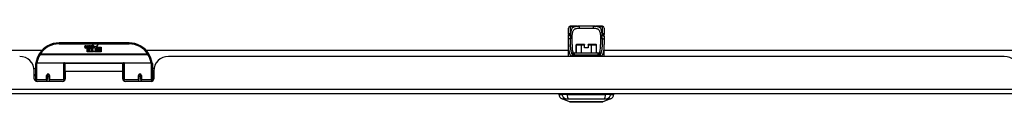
# Model space of a CAD drawing. Header units: inches. Extents: x 20 to 683, y 61 to 320.
# Tile 11 of 204: x 116.11 to 137.21, y 61.01 to 62.63. Entities that reach past the tile are written whole.
import ezdxf

# ---------------------------------------------------------------- set-up
doc = ezdxf.new("R2010")
doc.units = ezdxf.units.IN
doc.header["$MEASUREMENT"] = 0
doc.layers.add('Visible Edges(ANSI)', color=7, linetype='Continuous', lineweight=25)
doc.layers.add('Visible Tangent Edges(ANSI)', color=7, linetype='Continuous', lineweight=25)

msp = doc.modelspace()

# ---------------------------------------------------------------- linework, layer by layer
at = {"layer": 'Visible Edges(ANSI)'}
for p, q in [((127.865, 62.454), (127.865, 62.589)), ((127.925, 62.629), (127.905, 62.629)), ((128.048, 62.629), (127.925, 62.629)), ((128.048, 62.629), (128.087, 62.629)), ((128.412, 62.629), (128.087, 62.629)), ((128.412, 62.629), (128.45, 62.629)), ((128.574, 62.629), (128.45, 62.629)), ((128.594, 62.629), (128.574, 62.629)), ((128.633, 62.589), (128.633, 62.454)), ((118.449, 62.273), (116.949, 62.273)), ((97.71, 62.118), (116.586, 62.118)), ((117.503, 62.184), (117.51, 62.219)), ((117.51, 62.219), (117.523, 62.219)), ((117.523, 62.219), (117.517, 62.184)), ((117.54, 62.196), (117.544, 62.219)), ((117.544, 62.219), (117.557, 62.219)), ((117.549, 62.08), (117.549, 62.16)), ((117.579, 62.08), (117.549, 62.08)), ((117.557, 62.219), (117.551, 62.184)), ((117.567, 62.167), (117.566, 62.161)), ((117.566, 62.161), (117.579, 62.161)), ((117.571, 62.174), (117.568, 62.174)), ((117.57, 62.164), (117.571, 62.174)), ((117.581, 62.164), (117.57, 62.164)), ((117.574, 62.196), (117.578, 62.219)), ((117.578, 62.219), (117.591, 62.219)), ((117.579, 62.161), (117.579, 62.08)), ((117.591, 62.219), (117.581, 62.164)), ((117.583, 62.161), (117.605, 62.161)), ((117.583, 62.08), (117.583, 62.161)), ((117.612, 62.08), (117.583, 62.08)), ((117.587, 62.164), (117.611, 62.191)), ((117.603, 62.164), (117.587, 62.164)), ((117.598, 62.219), (117.614, 62.219)), ((117.611, 62.191), (117.598, 62.219)), ((117.617, 62.182), (117.603, 62.164)), ((117.605, 62.161), (117.612, 62.172)), ((117.612, 62.172), (117.612, 62.08)), ((117.614, 62.219), (117.621, 62.199)), ((117.619, 62.182), (117.617, 62.182)), ((117.617, 62.179), (117.624, 62.161)), ((117.617, 62.08), (117.617, 62.179)), ((117.684, 62.08), (117.617, 62.08)), ((117.627, 62.164), (117.619, 62.182)), ((117.621, 62.199), (117.624, 62.199)), ((117.624, 62.199), (117.637, 62.219)), ((117.624, 62.161), (117.647, 62.161)), ((117.643, 62.164), (117.627, 62.164)), ((117.654, 62.219), (117.629, 62.191)), ((117.629, 62.191), (117.643, 62.164)), ((117.637, 62.219), (117.654, 62.219)), ((117.647, 62.161), (117.647, 62.082)), ((117.647, 62.082), (117.683, 62.131)), ((117.652, 62.195), (117.689, 62.195)), ((117.659, 62.207), (117.659, 62.216)), ((117.687, 62.186), (117.663, 62.186)), ((117.683, 62.131), (117.663, 62.16)), ((117.697, 62.106), (117.684, 62.08)), ((117.693, 62.169), (117.699, 62.157)), ((117.715, 62.08), (117.697, 62.106)), ((117.699, 62.157), (117.731, 62.201)), ((117.733, 62.163), (117.713, 62.135)), ((117.713, 62.135), (117.75, 62.081)), ((117.849, 62.08), (117.715, 62.08)), ((117.731, 62.201), (117.733, 62.187)), ((117.733, 62.187), (117.777, 62.233)), ((117.735, 62.153), (117.733, 62.163)), ((117.75, 62.182), (117.735, 62.153)), ((117.75, 62.153), (117.75, 62.182)), ((117.849, 62.153), (117.75, 62.153)), ((117.75, 62.149), (117.849, 62.149)), ((117.75, 62.117), (117.75, 62.149)), ((117.849, 62.117), (117.75, 62.117)), ((117.75, 62.112), (117.849, 62.112)), ((117.75, 62.081), (117.75, 62.112)), ((117.777, 62.233), (117.752, 62.185)), ((117.752, 62.185), (117.849, 62.185)), ((117.849, 62.185), (117.849, 62.153)), ((117.849, 62.149), (117.849, 62.117)), ((117.849, 62.112), (117.849, 62.08)), ((118.811, 62.118), (127.865, 62.118)), ((127.865, 61.984), (127.865, 62.24)), ((127.993, 62.02), (127.993, 62.05)), ((128.005, 62.061), (128.493, 62.061)), ((128.035, 62.061), (128.035, 62.231)), ((128.042, 62.239), (128.043, 62.239)), ((128.145, 62.239), (128.043, 62.239)), ((128.145, 62.239), (128.148, 62.239)), ((128.212, 62.239), (128.148, 62.239)), ((128.212, 62.239), (128.212, 62.231)), ((128.212, 62.164), (128.212, 62.231)), ((128.287, 62.164), (128.212, 62.164)), ((128.351, 62.239), (128.287, 62.239)), ((128.287, 62.231), (128.287, 62.239)), ((128.287, 62.231), (128.287, 62.164)), ((128.351, 62.239), (128.354, 62.239)), ((128.456, 62.239), (128.354, 62.239)), ((128.456, 62.239), (128.456, 62.239)), ((128.464, 62.061), (128.464, 62.231)), ((128.505, 62.02), (128.505, 62.05)), ((128.633, 61.984), (128.633, 62.24)), ((128.633, 62.118), (137.687, 62.118)), ((116.449, 61.499), (116.449, 61.829)), ((116.469, 61.848), (117.053, 61.848)), ((117.069, 61.832), (117.069, 61.495)), ((117.083, 61.661), (117.083, 61.829)), ((118.314, 61.829), (117.083, 61.829)), ((118.314, 61.661), (118.314, 61.829)), ((118.329, 61.495), (118.329, 61.832)), ((118.345, 61.848), (118.929, 61.848)), ((118.949, 61.829), (118.949, 61.499)), ((137.207, 61.984), (119.292, 61.984)), ((128.495, 62.003), (128.01, 62.003)), ((116.413, 61.724), (116.449, 61.724)), ((116.418, 61.506), (116.418, 61.672)), ((117.069, 61.756), (117.083, 61.756)), ((117.083, 61.661), (117.083, 61.506)), ((118.329, 61.756), (118.314, 61.756)), ((118.314, 61.506), (118.314, 61.661)), ((118.984, 61.724), (118.949, 61.724)), ((118.98, 61.672), (118.98, 61.506)), ((116.418, 61.598), (116.449, 61.598)), ((116.449, 61.564), (116.418, 61.564)), ((116.449, 61.499), (116.449, 61.454)), ((117.024, 61.447), (116.477, 61.447)), ((116.693, 61.576), (116.693, 61.489)), ((116.695, 61.574), (116.693, 61.574)), ((116.693, 61.447), (116.693, 61.489)), ((116.694, 61.581), (116.696, 61.581)), ((116.695, 61.581), (116.695, 61.576)), ((116.699, 61.564), (116.696, 61.564)), ((116.733, 61.564), (116.73, 61.564)), ((116.734, 61.573), (116.736, 61.573)), ((116.736, 61.489), (116.736, 61.576)), ((116.736, 61.489), (116.736, 61.447)), ((117.069, 61.565), (117.083, 61.565)), ((117.069, 61.467), (117.069, 61.495)), ((118.329, 61.565), (118.314, 61.565)), ((118.329, 61.495), (118.329, 61.467)), ((118.921, 61.447), (118.373, 61.447)), ((118.661, 61.576), (118.661, 61.489)), ((118.664, 61.573), (118.661, 61.573)), ((118.661, 61.447), (118.661, 61.489)), ((118.667, 61.564), (118.665, 61.564)), ((118.701, 61.564), (118.699, 61.564)), ((118.704, 61.581), (118.702, 61.581)), ((118.703, 61.576), (118.703, 61.581)), ((118.703, 61.574), (118.705, 61.574)), ((118.705, 61.489), (118.705, 61.576)), ((118.705, 61.489), (118.705, 61.447)), ((118.98, 61.598), (118.949, 61.598)), ((118.98, 61.564), (118.949, 61.564)), ((118.949, 61.454), (118.949, 61.499)), ((164.052, 61.184), (92.447, 61.184)), ((127.659, 61.168), (127.727, 61.168)), ((127.838, 61.168), (127.727, 61.168)), ((127.892, 61.013), (127.733, 61.076)), ((127.838, 61.168), (128.661, 61.168)), ((128.766, 61.076), (128.606, 61.013)), ((128.772, 61.168), (128.661, 61.168)), ((128.772, 61.168), (128.84, 61.168))]:
    msp.add_line(p, q, dxfattribs=at)
at = {"layer": 'Visible Edges(ANSI)', "flags": 128}
for points in [[(127.932, 62.626), (127.933, 62.626), (127.935, 62.626), (127.94, 62.625), (127.947, 62.624), (127.956, 62.623), (127.965, 62.623), (127.974, 62.623), (127.982, 62.624), (127.989, 62.625)], [(127.989, 62.625), (128.003, 62.627), (128.018, 62.628), (128.033, 62.628), (128.048, 62.629)], [(128.45, 62.629), (128.466, 62.628), (128.481, 62.628), (128.496, 62.627), (128.51, 62.625)], [(128.51, 62.625), (128.517, 62.624), (128.525, 62.623), (128.534, 62.623), (128.543, 62.623), (128.552, 62.624), (128.559, 62.625), (128.564, 62.626), (128.566, 62.626), (128.566, 62.626)], [(127.865, 62.454), (127.865, 62.453), (127.865, 62.452), (127.866, 62.452), (127.866, 62.451), (127.866, 62.45), (127.866, 62.45), (127.866, 62.449), (127.866, 62.448), (127.866, 62.447), (127.866, 62.447), (127.866, 62.446), (127.866, 62.445), (127.866, 62.445), (127.866, 62.444), (127.866, 62.443), (127.866, 62.442), (127.866, 62.442), (127.866, 62.441), (127.866, 62.44), (127.866, 62.44), (127.866, 62.439), (127.867, 62.438), (127.867, 62.437), (127.867, 62.437)], [(127.865, 62.24), (127.866, 62.269), (127.866, 62.298), (127.866, 62.328), (127.867, 62.358)], [(127.868, 62.406), (127.868, 62.422), (127.867, 62.437)], [(127.867, 62.358), (127.867, 62.383), (127.868, 62.406)], [(128.63, 62.406), (128.63, 62.422), (128.632, 62.437)], [(128.63, 62.406), (128.631, 62.383), (128.632, 62.358)], [(128.632, 62.437), (128.632, 62.437), (128.632, 62.438), (128.632, 62.439), (128.632, 62.44), (128.632, 62.44), (128.632, 62.441), (128.633, 62.442), (128.633, 62.442), (128.633, 62.443), (128.633, 62.444), (128.633, 62.445), (128.633, 62.445), (128.633, 62.446), (128.633, 62.447), (128.633, 62.447), (128.633, 62.448), (128.633, 62.449), (128.633, 62.45), (128.633, 62.45), (128.633, 62.451), (128.633, 62.452), (128.633, 62.452), (128.633, 62.453), (128.633, 62.454)], [(128.632, 62.358), (128.632, 62.328), (128.633, 62.298), (128.633, 62.269), (128.633, 62.24)], [(127.944, 62.24), (127.944, 62.21), (127.945, 62.181), (127.947, 62.153), (127.949, 62.127), (127.953, 62.102), (127.958, 62.079), (127.964, 62.058), (127.971, 62.039)], [(128.001, 62.016), (127.989, 62.022), (127.981, 62.028), (127.977, 62.031), (127.975, 62.034), (127.973, 62.037), (127.971, 62.039)], [(128.498, 62.016), (128.509, 62.022), (128.518, 62.028), (128.521, 62.031), (128.524, 62.034), (128.526, 62.037), (128.527, 62.039)], [(128.527, 62.039), (128.535, 62.058), (128.541, 62.079), (128.546, 62.102), (128.549, 62.127), (128.552, 62.153), (128.553, 62.181), (128.554, 62.21), (128.554, 62.24)], [(116.454, 61.847), (116.454, 61.847), (116.454, 61.847), (116.454, 61.846), (116.454, 61.846), (116.454, 61.846), (116.454, 61.846), (116.454, 61.845), (116.454, 61.845), (116.454, 61.845), (116.454, 61.845), (116.454, 61.844), (116.454, 61.844), (116.454, 61.844), (116.454, 61.844), (116.454, 61.843), (116.454, 61.843), (116.454, 61.843), (116.454, 61.843), (116.454, 61.842), (116.454, 61.842), (116.454, 61.842), (116.454, 61.842), (116.454, 61.842), (116.453, 61.841)], [(118.944, 61.841), (118.944, 61.842), (118.944, 61.842), (118.944, 61.842), (118.944, 61.842), (118.944, 61.842), (118.944, 61.843), (118.944, 61.843), (118.944, 61.843), (118.944, 61.843), (118.944, 61.844), (118.944, 61.844), (118.944, 61.844), (118.944, 61.844), (118.944, 61.845), (118.944, 61.845), (118.944, 61.845), (118.944, 61.845), (118.944, 61.846), (118.944, 61.846), (118.943, 61.846), (118.943, 61.846), (118.943, 61.847), (118.943, 61.847), (118.943, 61.847)], [(128.094, 62.003), (128.067, 62.003), (128.042, 62.005), (128.031, 62.007), (128.02, 62.009), (128.01, 62.012), (128.001, 62.016)], [(128.404, 62.003), (128.431, 62.003), (128.456, 62.005), (128.468, 62.007), (128.479, 62.009), (128.489, 62.012), (128.498, 62.016)], [(116.693, 61.576), (116.693, 61.579), (116.694, 61.581), (116.694, 61.584), (116.696, 61.586), (116.697, 61.589), (116.699, 61.591), (116.701, 61.593), (116.703, 61.595), (116.706, 61.596), (116.709, 61.597), (116.712, 61.598), (116.715, 61.598), (116.718, 61.598), (116.72, 61.597), (116.723, 61.596), (116.726, 61.595), (116.728, 61.593), (116.73, 61.591), (116.732, 61.589), (116.734, 61.586), (116.735, 61.584), (116.736, 61.581), (116.736, 61.579), (116.736, 61.576)], [(117.083, 61.528), (117.083, 61.528), (117.083, 61.528), (117.083, 61.528), (117.083, 61.528), (117.083, 61.528), (117.083, 61.528), (117.083, 61.528), (117.083, 61.528), (117.083, 61.528), (117.083, 61.528), (117.083, 61.528), (117.083, 61.528), (117.083, 61.528), (117.083, 61.529), (117.083, 61.529), (117.083, 61.529), (117.083, 61.529), (117.083, 61.529), (117.083, 61.529), (117.083, 61.529), (117.083, 61.529), (117.083, 61.529), (117.083, 61.529), (117.083, 61.529)], [(118.314, 61.529), (118.314, 61.529), (118.314, 61.529), (118.314, 61.529), (118.314, 61.529), (118.314, 61.529), (118.314, 61.529), (118.314, 61.529), (118.315, 61.529), (118.315, 61.529), (118.315, 61.529), (118.315, 61.528), (118.315, 61.528), (118.315, 61.528), (118.315, 61.528), (118.315, 61.528), (118.315, 61.528), (118.315, 61.528), (118.315, 61.528), (118.315, 61.528), (118.315, 61.528), (118.315, 61.528), (118.315, 61.528), (118.315, 61.528), (118.315, 61.528)], [(118.661, 61.576), (118.662, 61.579), (118.662, 61.581), (118.663, 61.584), (118.664, 61.586), (118.666, 61.589), (118.667, 61.591), (118.669, 61.593), (118.672, 61.595), (118.674, 61.596), (118.677, 61.597), (118.68, 61.598), (118.683, 61.598), (118.686, 61.598), (118.689, 61.597), (118.692, 61.596), (118.694, 61.595), (118.697, 61.593), (118.699, 61.591), (118.701, 61.589), (118.702, 61.586), (118.703, 61.584), (118.704, 61.581), (118.705, 61.579), (118.705, 61.576)], [(127.894, 61.013), (127.895, 61.013), (127.896, 61.013), (127.898, 61.013), (127.901, 61.013), (127.905, 61.013), (127.909, 61.013), (127.915, 61.013), (127.921, 61.013), (127.928, 61.013), (127.936, 61.013), (127.945, 61.013), (127.954, 61.013), (127.964, 61.013), (127.975, 61.013), (127.986, 61.013), (127.998, 61.013), (128.011, 61.013), (128.024, 61.013), (128.037, 61.013), (128.052, 61.013), (128.066, 61.013), (128.082, 61.013), (128.097, 61.013), (128.113, 61.013), (128.129, 61.013), (128.146, 61.013), (128.163, 61.013), (128.18, 61.013), (128.197, 61.013), (128.214, 61.013), (128.232, 61.013), (128.249, 61.013), (128.267, 61.013), (128.284, 61.013), (128.302, 61.013), (128.319, 61.013), (128.336, 61.013), (128.352, 61.013), (128.369, 61.013), (128.385, 61.013), (128.401, 61.013), (128.417, 61.013), (128.432, 61.013), (128.447, 61.013), (128.461, 61.013), (128.475, 61.013), (128.488, 61.013), (128.501, 61.013), (128.513, 61.013), (128.524, 61.013), (128.535, 61.013), (128.545, 61.013), (128.554, 61.013), (128.563, 61.013), (128.57, 61.013), (128.577, 61.013), (128.584, 61.013), (128.589, 61.013), (128.594, 61.013), (128.598, 61.013), (128.601, 61.013), (128.603, 61.013), (128.604, 61.013), (128.604, 61.013)]]:
    msp.add_lwpolyline(points, dxfattribs=at)
at = {"layer": 'Visible Edges(ANSI)'}
for centre in [(116.715, 61.576), (118.683, 61.576)]:
    msp.add_circle(centre, 0.0197, dxfattribs=at)
for centre, radius, start, end in [((127.905, 62.589), 0.0394, 90, 180), ((127.925, 62.609), 0.0197, 56.88, 90), ((128.574, 62.609), 0.0197, 90, 123.12), ((128.594, 62.589), 0.0394, 0, 90), ((116.949, 61.773), 0.5, 90, 147.7623), ((118.449, 61.773), 0.5, 32.2377, 90), ((116.949, 61.773), 0.5, 147.7623, 171.4919), ((117.532, 62.179), 0.0288, 169, 198.4748), ((117.514, 62.173), 0.0105, 198.4748, 269.6788), ((117.514, 62.187), 0.0246, 269.6788, 333.9508), ((117.529, 62.182), 0.0123, 169.9922, 203.5487), ((117.524, 62.179), 0.006, 203.5487, 276.1027), ((117.523, 62.186), 0.0126, 276.1027, 327.6083), ((117.494, 62.204), 0.0465, 328.5584, 350.8257), ((117.565, 62.178), 0.0288, 183.6169, 196.9928), ((117.547, 62.173), 0.0101, 196.9928, 269.4776), ((117.548, 62.187), 0.024, 269.4776, 327.4114), ((117.549, 62.184), 0.024, 268.7952, 316.5849), ((117.563, 62.182), 0.0123, 170, 203.5571), ((117.557, 62.179), 0.006, 203.5571, 276.03), ((117.557, 62.186), 0.0126, 276.03, 327.5992), ((117.528, 62.204), 0.0465, 327.5992, 350), ((117.678, 62.184), 0.0282, 156.1555, 203.8445), ((117.666, 62.178), 0.0152, 203.8445, 265.0802), ((117.677, 62.158), 0.0607, 81.5605, 107.3343), ((117.671, 62.179), 0.0307, 64.6784, 112.5609), ((117.672, 62.181), 0.00955, 151.4547, 231.1652), ((117.67, 62.193), 0.033, 257.079, 313.1785), ((117.67, 62.193), 0.0299, 260.4085, 314.1684), ((117.673, 62.182), 0.0109, 231.1652, 289.3797), ((117.671, 62.188), 0.0168, 289.3797, 352.9975), ((117.68, 62.198), 0.0096, 343.5261, 64.6784), ((117.683, 62.199), 0.0197, 356.5646, 81.5605), ((117.663, 62.2), 0.0398, 314.1684, 356.5646), ((118.449, 61.773), 0.5, 8.5081, 32.2377), ((128.005, 62.05), 0.0118, 90, 180), ((128.042, 62.231), 0.00787, 90, 180), ((128.456, 62.231), 0.00787, 0, 90), ((128.493, 62.05), 0.0118, 0, 90), ((116.106, 61.672), 0.312, 0, 90), ((116.469, 61.829), 0.0197, 90, 180), ((117.053, 61.832), 0.0157, 0, 90), ((118.345, 61.832), 0.0157, 90, 180), ((118.929, 61.829), 0.0197, 0, 90), ((119.292, 61.672), 0.312, 90, 180), ((137.207, 61.672), 0.312, 0, 90), ((116.477, 61.506), 0.0591, 180, 270), ((116.715, 61.576), 0.0217, 180, 350.853), ((117.024, 61.506), 0.0591, 270, 0), ((118.373, 61.506), 0.0591, 180, 270), ((118.683, 61.576), 0.0217, 189.147, 0), ((118.921, 61.506), 0.0591, 270, 0), ((127.776, 61.186), 0.118, 188.6009, 248.7495), ((127.718, 61.16), 0.0394, 143.1301, 168.463), ((127.894, 61.018), 0.00492, 248.7495, 269.7912), ((128.604, 61.018), 0.00492, 270.2088, 291.2505), ((128.723, 61.186), 0.118, 291.2505, 351.3991), ((128.781, 61.16), 0.0394, 11.537, 36.8699)]:
    msp.add_arc(centre, radius, start, end, dxfattribs=at)
at = {"layer": 'Visible Tangent Edges(ANSI)'}
for p, q in [((127.905, 62.629), (127.905, 62.474)), ((127.925, 62.628), (127.925, 62.629)), ((128.105, 62.589), (128.393, 62.589)), ((128.574, 62.629), (128.574, 62.628)), ((128.594, 62.474), (128.594, 62.629)), ((116.949, 62.254), (116.949, 62.273)), ((116.949, 62.254), (118.449, 62.254)), ((118.449, 62.273), (118.449, 62.254)), ((116.543, 62.029), (116.526, 62.04)), ((118.872, 62.04), (118.855, 62.029)), ((128.505, 62.05), (127.993, 62.05)), ((128.036, 62.231), (128.035, 62.231)), ((128.036, 62.061), (128.036, 62.231)), ((128.036, 62.231), (128.138, 62.231)), ((128.148, 62.231), (128.138, 62.231)), ((128.138, 62.231), (128.138, 62.061)), ((128.148, 62.239), (128.148, 62.231)), ((128.148, 62.061), (128.148, 62.231)), ((128.148, 62.231), (128.212, 62.231)), ((128.287, 62.231), (128.351, 62.231)), ((128.351, 62.231), (128.351, 62.239)), ((128.361, 62.231), (128.351, 62.231)), ((128.351, 62.231), (128.351, 62.061)), ((128.361, 62.061), (128.361, 62.231)), ((128.361, 62.231), (128.463, 62.231)), ((128.464, 62.231), (128.463, 62.231)), ((128.463, 62.231), (128.463, 62.061)), ((116.469, 61.848), (116.469, 61.48)), ((118.855, 62.029), (116.543, 62.029)), ((116.543, 62.026), (116.543, 62.029)), ((116.543, 62.026), (118.855, 62.026)), ((117.053, 61.48), (117.053, 61.848)), ((118.331, 61.841), (117.067, 61.841)), ((118.345, 61.848), (118.345, 61.48)), ((118.855, 62.029), (118.855, 62.026)), ((118.929, 61.48), (118.929, 61.848)), ((127.984, 62.011), (127.963, 62.011)), ((127.993, 62.022), (127.989, 62.022)), ((128.005, 62.014), (128.494, 62.014)), ((128.51, 62.022), (128.505, 62.022)), ((128.536, 62.011), (128.514, 62.011)), ((118.314, 61.661), (117.083, 61.661)), ((116.469, 61.447), (116.469, 61.48)), ((116.683, 61.48), (116.469, 61.48)), ((116.683, 61.48), (116.683, 61.571)), ((116.683, 61.48), (116.683, 61.447)), ((116.746, 61.571), (116.746, 61.48)), ((117.053, 61.48), (116.746, 61.48)), ((116.746, 61.447), (116.746, 61.48)), ((117.053, 61.48), (117.053, 61.454)), ((118.345, 61.454), (118.345, 61.48)), ((118.652, 61.48), (118.345, 61.48)), ((118.652, 61.48), (118.652, 61.571)), ((118.652, 61.48), (118.652, 61.447)), ((118.715, 61.571), (118.715, 61.48)), ((118.929, 61.48), (118.715, 61.48)), ((118.715, 61.447), (118.715, 61.48)), ((118.929, 61.48), (118.929, 61.447)), ((92.447, 61.283), (164.052, 61.283))]:
    msp.add_line(p, q, dxfattribs=at)
at = {"layer": 'Visible Tangent Edges(ANSI)', "flags": 128}
for points in [[(127.909, 62.445), (127.909, 62.446), (127.908, 62.447), (127.908, 62.449), (127.908, 62.45), (127.907, 62.451), (127.907, 62.452), (127.907, 62.454), (127.907, 62.455), (127.906, 62.456), (127.906, 62.457), (127.906, 62.458), (127.906, 62.46), (127.906, 62.461), (127.906, 62.462), (127.905, 62.463), (127.905, 62.464), (127.905, 62.466), (127.905, 62.467), (127.905, 62.468), (127.905, 62.469), (127.905, 62.47), (127.905, 62.472), (127.905, 62.473), (127.905, 62.474)], [(128.087, 62.629), (128.073, 62.628), (128.06, 62.628), (128.047, 62.627), (128.034, 62.626), (128.022, 62.624), (128.011, 62.622), (128, 62.619), (127.989, 62.616), (127.979, 62.611), (127.97, 62.606), (127.962, 62.6), (127.954, 62.593), (127.947, 62.586), (127.941, 62.577), (127.935, 62.567), (127.93, 62.557), (127.925, 62.545), (127.922, 62.533), (127.918, 62.52), (127.916, 62.506), (127.913, 62.492), (127.912, 62.477), (127.91, 62.461), (127.909, 62.445)], [(127.925, 62.628), (127.925, 62.628), (127.925, 62.627), (127.926, 62.627), (127.928, 62.627), (127.929, 62.626), (127.931, 62.626), (127.933, 62.625), (127.936, 62.625), (127.939, 62.624), (127.942, 62.624), (127.945, 62.623), (127.949, 62.623), (127.952, 62.623), (127.956, 62.623), (127.96, 62.623), (127.964, 62.623), (127.968, 62.623), (127.972, 62.623), (127.975, 62.623), (127.979, 62.623), (127.983, 62.623), (127.986, 62.624), (127.989, 62.624), (127.992, 62.625)], [(127.946, 62.358), (127.946, 62.376), (127.946, 62.394), (127.947, 62.412), (127.948, 62.43), (127.949, 62.447), (127.951, 62.463), (127.953, 62.478), (127.956, 62.493), (127.959, 62.506), (127.963, 62.519), (127.968, 62.531), (127.974, 62.541), (127.981, 62.55), (127.988, 62.559), (127.996, 62.566), (128.006, 62.572), (128.016, 62.577), (128.026, 62.581), (128.038, 62.584), (128.05, 62.586), (128.063, 62.588), (128.077, 62.589), (128.091, 62.589), (128.105, 62.589)], [(127.992, 62.625), (127.994, 62.625), (127.996, 62.625), (127.998, 62.626), (128, 62.626), (128.003, 62.626), (128.005, 62.627), (128.007, 62.627), (128.01, 62.627), (128.012, 62.627), (128.014, 62.627), (128.016, 62.628), (128.019, 62.628), (128.021, 62.628), (128.024, 62.628), (128.026, 62.628), (128.028, 62.628), (128.031, 62.628), (128.033, 62.628), (128.036, 62.628), (128.038, 62.629), (128.041, 62.629), (128.043, 62.629), (128.046, 62.629), (128.048, 62.629)], [(128.393, 62.589), (128.408, 62.589), (128.422, 62.589), (128.435, 62.588), (128.448, 62.586), (128.461, 62.584), (128.472, 62.581), (128.483, 62.577), (128.493, 62.572), (128.502, 62.566), (128.511, 62.559), (128.518, 62.55), (128.525, 62.541), (128.53, 62.53), (128.535, 62.519), (128.539, 62.506), (128.543, 62.493), (128.546, 62.478), (128.548, 62.462), (128.55, 62.446), (128.551, 62.43), (128.552, 62.412), (128.552, 62.394), (128.553, 62.376), (128.553, 62.358)], [(128.59, 62.445), (128.589, 62.461), (128.587, 62.477), (128.585, 62.492), (128.583, 62.506), (128.58, 62.52), (128.577, 62.533), (128.573, 62.545), (128.569, 62.557), (128.564, 62.567), (128.558, 62.577), (128.552, 62.586), (128.545, 62.593), (128.537, 62.6), (128.528, 62.606), (128.519, 62.611), (128.51, 62.616), (128.499, 62.619), (128.488, 62.622), (128.477, 62.624), (128.465, 62.626), (128.452, 62.627), (128.439, 62.628), (128.426, 62.628), (128.412, 62.629)], [(128.45, 62.629), (128.453, 62.629), (128.455, 62.629), (128.458, 62.629), (128.46, 62.629), (128.463, 62.628), (128.465, 62.628), (128.468, 62.628), (128.47, 62.628), (128.473, 62.628), (128.475, 62.628), (128.477, 62.628), (128.48, 62.628), (128.482, 62.628), (128.485, 62.627), (128.487, 62.627), (128.489, 62.627), (128.491, 62.627), (128.494, 62.627), (128.496, 62.626), (128.498, 62.626), (128.5, 62.626), (128.503, 62.625), (128.505, 62.625), (128.507, 62.625)], [(128.507, 62.625), (128.51, 62.624), (128.513, 62.624), (128.516, 62.623), (128.52, 62.623), (128.523, 62.623), (128.527, 62.623), (128.531, 62.623), (128.535, 62.623), (128.539, 62.623), (128.543, 62.623), (128.546, 62.623), (128.55, 62.623), (128.553, 62.623), (128.557, 62.624), (128.56, 62.624), (128.563, 62.625), (128.565, 62.625), (128.568, 62.626), (128.569, 62.626), (128.571, 62.627), (128.572, 62.627), (128.573, 62.627), (128.574, 62.628), (128.574, 62.628)], [(128.594, 62.474), (128.594, 62.473), (128.594, 62.472), (128.594, 62.47), (128.594, 62.469), (128.594, 62.468), (128.594, 62.467), (128.593, 62.466), (128.593, 62.464), (128.593, 62.463), (128.593, 62.462), (128.593, 62.461), (128.593, 62.46), (128.593, 62.458), (128.592, 62.457), (128.592, 62.456), (128.592, 62.455), (128.592, 62.454), (128.592, 62.452), (128.591, 62.451), (128.591, 62.45), (128.591, 62.449), (128.59, 62.447), (128.59, 62.446), (128.59, 62.445)], [(127.909, 62.445), (127.906, 62.446), (127.903, 62.446), (127.9, 62.447), (127.897, 62.447), (127.895, 62.447), (127.892, 62.447), (127.889, 62.447), (127.887, 62.447), (127.885, 62.447), (127.882, 62.446), (127.88, 62.446), (127.878, 62.445), (127.876, 62.445), (127.875, 62.444), (127.873, 62.444), (127.872, 62.443), (127.87, 62.442), (127.869, 62.441), (127.868, 62.441), (127.868, 62.44), (127.867, 62.439), (127.867, 62.438), (127.867, 62.437), (127.867, 62.437)], [(127.906, 62.364), (127.904, 62.364), (127.902, 62.364), (127.899, 62.364), (127.897, 62.364), (127.894, 62.364), (127.892, 62.364), (127.89, 62.364), (127.887, 62.363), (127.885, 62.363), (127.883, 62.363), (127.881, 62.363), (127.879, 62.363), (127.877, 62.362), (127.875, 62.362), (127.874, 62.362), (127.872, 62.361), (127.871, 62.361), (127.87, 62.361), (127.869, 62.36), (127.868, 62.36), (127.868, 62.359), (127.867, 62.359), (127.867, 62.359), (127.867, 62.358)], [(127.868, 62.406), (127.868, 62.408), (127.869, 62.41), (127.869, 62.412), (127.87, 62.414), (127.871, 62.415), (127.872, 62.417), (127.873, 62.419), (127.874, 62.421), (127.876, 62.422), (127.877, 62.424), (127.879, 62.426), (127.881, 62.427), (127.883, 62.429), (127.885, 62.43), (127.887, 62.432), (127.889, 62.434), (127.891, 62.435), (127.894, 62.437), (127.896, 62.438), (127.899, 62.439), (127.901, 62.441), (127.904, 62.442), (127.906, 62.444), (127.909, 62.445)], [(127.906, 62.364), (127.906, 62.349), (127.906, 62.334), (127.906, 62.32), (127.905, 62.305), (127.905, 62.291), (127.905, 62.276), (127.905, 62.262), (127.905, 62.248), (127.905, 62.234), (127.905, 62.22), (127.906, 62.207), (127.906, 62.193), (127.907, 62.18), (127.908, 62.167), (127.909, 62.154), (127.91, 62.141), (127.912, 62.129), (127.914, 62.117), (127.917, 62.105), (127.92, 62.093), (127.923, 62.082), (127.927, 62.071), (127.931, 62.061), (127.936, 62.051)], [(127.909, 62.445), (127.909, 62.442), (127.909, 62.439), (127.908, 62.435), (127.908, 62.432), (127.908, 62.429), (127.908, 62.425), (127.908, 62.422), (127.908, 62.419), (127.908, 62.415), (127.907, 62.412), (127.907, 62.409), (127.907, 62.405), (127.907, 62.402), (127.907, 62.398), (127.907, 62.395), (127.907, 62.392), (127.907, 62.388), (127.907, 62.385), (127.907, 62.381), (127.907, 62.378), (127.906, 62.374), (127.906, 62.371), (127.906, 62.367), (127.906, 62.364)], [(127.944, 62.24), (127.944, 62.244), (127.944, 62.249), (127.944, 62.254), (127.944, 62.259), (127.944, 62.264), (127.944, 62.269), (127.944, 62.273), (127.944, 62.278), (127.944, 62.283), (127.945, 62.288), (127.945, 62.293), (127.945, 62.298), (127.945, 62.303), (127.945, 62.308), (127.945, 62.313), (127.945, 62.318), (127.945, 62.323), (127.945, 62.328), (127.945, 62.333), (127.945, 62.338), (127.945, 62.343), (127.945, 62.348), (127.945, 62.353), (127.946, 62.358)], [(128.553, 62.358), (128.553, 62.353), (128.553, 62.348), (128.553, 62.343), (128.553, 62.338), (128.554, 62.333), (128.554, 62.328), (128.554, 62.323), (128.554, 62.318), (128.554, 62.313), (128.554, 62.308), (128.554, 62.303), (128.554, 62.298), (128.554, 62.293), (128.554, 62.288), (128.554, 62.283), (128.554, 62.278), (128.554, 62.273), (128.554, 62.269), (128.554, 62.264), (128.554, 62.259), (128.554, 62.254), (128.554, 62.249), (128.554, 62.244), (128.554, 62.24)], [(128.563, 62.051), (128.568, 62.061), (128.572, 62.071), (128.576, 62.082), (128.579, 62.093), (128.582, 62.105), (128.584, 62.117), (128.586, 62.129), (128.588, 62.141), (128.59, 62.154), (128.591, 62.167), (128.592, 62.18), (128.593, 62.193), (128.593, 62.206), (128.594, 62.22), (128.594, 62.234), (128.594, 62.248), (128.594, 62.262), (128.594, 62.276), (128.594, 62.291), (128.593, 62.305), (128.593, 62.32), (128.593, 62.334), (128.593, 62.349), (128.592, 62.364)], [(128.632, 62.437), (128.632, 62.437), (128.632, 62.438), (128.631, 62.439), (128.631, 62.44), (128.63, 62.441), (128.629, 62.441), (128.628, 62.442), (128.627, 62.443), (128.626, 62.444), (128.624, 62.444), (128.622, 62.445), (128.62, 62.445), (128.618, 62.446), (128.616, 62.446), (128.614, 62.447), (128.612, 62.447), (128.609, 62.447), (128.607, 62.447), (128.604, 62.447), (128.601, 62.447), (128.599, 62.447), (128.596, 62.446), (128.593, 62.446), (128.59, 62.445)], [(128.59, 62.445), (128.592, 62.444), (128.595, 62.442), (128.597, 62.441), (128.6, 62.439), (128.603, 62.438), (128.605, 62.437), (128.607, 62.435), (128.61, 62.434), (128.612, 62.432), (128.614, 62.43), (128.616, 62.429), (128.618, 62.427), (128.62, 62.426), (128.622, 62.424), (128.623, 62.422), (128.625, 62.421), (128.626, 62.419), (128.627, 62.417), (128.628, 62.415), (128.629, 62.414), (128.629, 62.412), (128.63, 62.41), (128.63, 62.408), (128.63, 62.406)], [(128.592, 62.364), (128.592, 62.367), (128.592, 62.371), (128.592, 62.374), (128.592, 62.378), (128.592, 62.381), (128.592, 62.385), (128.592, 62.388), (128.592, 62.392), (128.592, 62.395), (128.592, 62.399), (128.592, 62.402), (128.592, 62.405), (128.591, 62.409), (128.591, 62.412), (128.591, 62.415), (128.591, 62.419), (128.591, 62.422), (128.591, 62.425), (128.591, 62.429), (128.59, 62.432), (128.59, 62.435), (128.59, 62.439), (128.59, 62.442), (128.59, 62.445)], [(128.592, 62.364), (128.595, 62.364), (128.597, 62.364), (128.599, 62.364), (128.602, 62.364), (128.604, 62.364), (128.607, 62.364), (128.609, 62.364), (128.611, 62.363), (128.614, 62.363), (128.616, 62.363), (128.618, 62.363), (128.62, 62.363), (128.622, 62.362), (128.624, 62.362), (128.625, 62.362), (128.627, 62.361), (128.628, 62.361), (128.629, 62.361), (128.63, 62.36), (128.63, 62.36), (128.631, 62.359), (128.631, 62.359), (128.632, 62.359), (128.632, 62.358)], [(127.865, 62.24), (127.866, 62.227), (127.866, 62.214), (127.866, 62.202), (127.866, 62.19), (127.867, 62.177), (127.867, 62.165), (127.868, 62.153), (127.869, 62.142), (127.87, 62.13), (127.872, 62.119), (127.874, 62.107), (127.875, 62.096), (127.878, 62.086), (127.88, 62.075), (127.883, 62.065), (127.886, 62.055), (127.89, 62.045), (127.894, 62.035), (127.898, 62.026), (127.903, 62.017), (127.908, 62.008), (127.914, 62), (127.92, 61.992), (127.927, 61.984)], [(127.963, 62.011), (127.961, 62.013), (127.96, 62.014), (127.959, 62.016), (127.957, 62.017), (127.956, 62.019), (127.955, 62.02), (127.954, 62.022), (127.953, 62.023), (127.951, 62.025), (127.95, 62.027), (127.949, 62.028), (127.948, 62.03), (127.947, 62.031), (127.946, 62.033), (127.945, 62.035), (127.944, 62.037), (127.943, 62.038), (127.942, 62.04), (127.941, 62.042), (127.94, 62.043), (127.939, 62.045), (127.938, 62.047), (127.937, 62.049), (127.936, 62.051)], [(127.936, 62.051), (127.937, 62.048), (127.938, 62.046), (127.939, 62.044), (127.941, 62.042), (127.942, 62.04), (127.944, 62.039), (127.946, 62.037), (127.947, 62.035), (127.949, 62.033), (127.951, 62.031), (127.953, 62.03), (127.955, 62.028), (127.957, 62.026), (127.96, 62.025), (127.962, 62.023), (127.964, 62.022), (127.966, 62.02), (127.969, 62.019), (127.971, 62.017), (127.974, 62.016), (127.976, 62.015), (127.979, 62.013), (127.982, 62.012), (127.984, 62.011)], [(128.514, 62.011), (128.517, 62.012), (128.52, 62.013), (128.522, 62.015), (128.525, 62.016), (128.527, 62.017), (128.53, 62.019), (128.532, 62.02), (128.535, 62.022), (128.537, 62.023), (128.539, 62.025), (128.541, 62.026), (128.544, 62.028), (128.546, 62.03), (128.548, 62.031), (128.549, 62.033), (128.551, 62.035), (128.553, 62.037), (128.555, 62.039), (128.556, 62.04), (128.558, 62.042), (128.559, 62.044), (128.561, 62.046), (128.562, 62.048), (128.563, 62.051)], [(128.563, 62.051), (128.562, 62.049), (128.561, 62.047), (128.56, 62.045), (128.559, 62.043), (128.558, 62.042), (128.557, 62.04), (128.556, 62.038), (128.555, 62.037), (128.554, 62.035), (128.553, 62.033), (128.552, 62.031), (128.551, 62.03), (128.55, 62.028), (128.548, 62.027), (128.547, 62.025), (128.546, 62.023), (128.545, 62.022), (128.544, 62.02), (128.542, 62.019), (128.541, 62.017), (128.54, 62.016), (128.539, 62.014), (128.537, 62.013), (128.536, 62.011)], [(128.572, 61.984), (128.579, 61.992), (128.585, 62), (128.59, 62.008), (128.596, 62.017), (128.6, 62.026), (128.605, 62.035), (128.609, 62.045), (128.612, 62.055), (128.616, 62.065), (128.618, 62.075), (128.621, 62.086), (128.623, 62.096), (128.625, 62.107), (128.627, 62.119), (128.628, 62.13), (128.629, 62.142), (128.63, 62.153), (128.631, 62.165), (128.632, 62.177), (128.632, 62.19), (128.633, 62.202), (128.633, 62.214), (128.633, 62.227), (128.633, 62.24)], [(127.963, 62.011), (127.961, 62.011), (127.96, 62.01), (127.958, 62.009), (127.957, 62.009), (127.955, 62.008), (127.953, 62.007), (127.952, 62.006), (127.95, 62.005), (127.949, 62.004), (127.947, 62.003), (127.946, 62.002), (127.944, 62.001), (127.943, 61.999), (127.942, 61.998), (127.94, 61.997), (127.939, 61.995), (127.938, 61.994), (127.937, 61.993), (127.936, 61.991), (127.935, 61.99), (127.934, 61.988), (127.933, 61.987), (127.932, 61.985), (127.931, 61.984)], [(128.01, 62.003), (128.008, 62.003), (128.005, 62.003), (128.003, 62.003), (128, 62.003), (127.998, 62.003), (127.996, 62.003), (127.993, 62.003), (127.991, 62.003), (127.989, 62.003), (127.987, 62.004), (127.985, 62.004), (127.983, 62.004), (127.981, 62.005), (127.979, 62.005), (127.977, 62.005), (127.975, 62.006), (127.974, 62.006), (127.972, 62.007), (127.97, 62.007), (127.969, 62.008), (127.967, 62.009), (127.966, 62.009), (127.964, 62.01), (127.963, 62.011)], [(127.984, 62.011), (127.989, 62.01), (127.993, 62.009), (127.997, 62.009), (128.001, 62.008), (128.006, 62.007), (128.01, 62.007), (128.015, 62.006), (128.019, 62.006), (128.024, 62.005), (128.028, 62.005), (128.033, 62.004), (128.037, 62.004), (128.042, 62.004), (128.047, 62.004), (128.051, 62.003), (128.056, 62.003), (128.061, 62.003), (128.066, 62.003), (128.07, 62.003), (128.075, 62.003), (128.08, 62.003), (128.085, 62.003), (128.09, 62.003), (128.094, 62.003)], [(128.01, 62.003), (128.01, 62.003), (128.009, 62.003), (128.008, 62.002), (128.007, 62.002), (128.006, 62.002), (128.005, 62.002), (128.005, 62.001), (128.004, 62.001), (128.003, 62), (128.002, 61.999), (128.001, 61.999), (128, 61.998), (127.999, 61.997), (127.998, 61.996), (127.997, 61.995), (127.996, 61.994), (127.995, 61.993), (127.994, 61.992), (127.993, 61.991), (127.992, 61.989), (127.991, 61.988), (127.99, 61.987), (127.989, 61.985), (127.988, 61.984)], [(128.404, 62.003), (128.409, 62.003), (128.414, 62.003), (128.419, 62.003), (128.424, 62.003), (128.428, 62.003), (128.433, 62.003), (128.438, 62.003), (128.443, 62.003), (128.447, 62.003), (128.452, 62.004), (128.457, 62.004), (128.461, 62.004), (128.466, 62.004), (128.471, 62.005), (128.475, 62.005), (128.48, 62.006), (128.484, 62.006), (128.489, 62.007), (128.493, 62.007), (128.497, 62.008), (128.502, 62.009), (128.506, 62.009), (128.51, 62.01), (128.514, 62.011)], [(128.536, 62.011), (128.535, 62.01), (128.533, 62.01), (128.532, 62.009), (128.531, 62.008), (128.529, 62.008), (128.528, 62.007), (128.526, 62.007), (128.524, 62.006), (128.523, 62.006), (128.521, 62.005), (128.52, 62.005), (128.518, 62.005), (128.516, 62.004), (128.514, 62.004), (128.513, 62.004), (128.511, 62.003), (128.509, 62.003), (128.507, 62.003), (128.505, 62.003), (128.503, 62.003), (128.501, 62.003), (128.499, 62.003), (128.497, 62.003), (128.495, 62.003)], [(128.495, 62.003), (128.496, 62.003), (128.497, 62.003), (128.498, 62.002), (128.499, 62.002), (128.5, 62.002), (128.501, 62.002), (128.502, 62.001), (128.503, 62.001), (128.504, 62), (128.505, 61.999), (128.506, 61.999), (128.507, 61.998), (128.508, 61.997), (128.509, 61.996), (128.51, 61.995), (128.511, 61.994), (128.512, 61.993), (128.513, 61.992), (128.514, 61.991), (128.514, 61.989), (128.515, 61.988), (128.516, 61.987), (128.517, 61.985), (128.518, 61.984)], [(128.536, 62.011), (128.537, 62.011), (128.539, 62.01), (128.541, 62.009), (128.542, 62.009), (128.544, 62.008), (128.545, 62.007), (128.547, 62.006), (128.548, 62.005), (128.55, 62.004), (128.551, 62.003), (128.553, 62.002), (128.554, 62.001), (128.556, 61.999), (128.557, 61.998), (128.558, 61.997), (128.559, 61.995), (128.561, 61.994), (128.562, 61.993), (128.563, 61.991), (128.564, 61.99), (128.565, 61.988), (128.566, 61.987), (128.566, 61.985), (128.567, 61.984)], [(116.746, 61.571), (116.746, 61.575), (116.745, 61.579), (116.744, 61.583), (116.742, 61.587), (116.74, 61.591), (116.737, 61.594), (116.734, 61.597), (116.731, 61.6), (116.727, 61.602), (116.723, 61.603), (116.719, 61.604), (116.715, 61.605), (116.71, 61.604), (116.706, 61.603), (116.702, 61.602), (116.698, 61.6), (116.695, 61.597), (116.692, 61.594), (116.689, 61.591), (116.687, 61.587), (116.685, 61.583), (116.684, 61.579), (116.683, 61.575), (116.683, 61.571)], [(117.083, 61.565), (117.082, 61.563), (117.081, 61.561), (117.081, 61.558), (117.08, 61.556), (117.08, 61.553), (117.079, 61.551), (117.079, 61.549), (117.078, 61.546), (117.078, 61.544), (117.077, 61.541), (117.077, 61.539), (117.076, 61.536), (117.076, 61.534), (117.075, 61.532), (117.075, 61.529), (117.074, 61.527), (117.074, 61.524), (117.074, 61.522), (117.073, 61.519), (117.073, 61.517), (117.073, 61.514), (117.072, 61.512), (117.072, 61.509), (117.072, 61.507)], [(118.326, 61.507), (118.326, 61.509), (118.325, 61.512), (118.325, 61.514), (118.325, 61.517), (118.324, 61.519), (118.324, 61.522), (118.324, 61.524), (118.323, 61.527), (118.323, 61.529), (118.322, 61.532), (118.322, 61.534), (118.322, 61.536), (118.321, 61.539), (118.321, 61.541), (118.32, 61.544), (118.32, 61.546), (118.319, 61.549), (118.319, 61.551), (118.318, 61.553), (118.317, 61.556), (118.317, 61.558), (118.316, 61.561), (118.316, 61.563), (118.315, 61.565)], [(118.715, 61.571), (118.714, 61.575), (118.714, 61.579), (118.712, 61.583), (118.711, 61.587), (118.709, 61.591), (118.706, 61.594), (118.703, 61.597), (118.699, 61.6), (118.696, 61.602), (118.692, 61.603), (118.687, 61.604), (118.683, 61.605), (118.679, 61.604), (118.675, 61.603), (118.671, 61.602), (118.667, 61.6), (118.663, 61.597), (118.66, 61.594), (118.658, 61.591), (118.655, 61.587), (118.654, 61.583), (118.653, 61.579), (118.652, 61.575), (118.652, 61.571)], [(127.733, 61.076), (127.733, 61.076), (127.733, 61.076), (127.734, 61.076), (127.735, 61.075), (127.736, 61.075), (127.738, 61.075), (127.739, 61.075), (127.741, 61.075), (127.744, 61.075), (127.746, 61.075), (127.749, 61.075), (127.752, 61.075), (127.755, 61.075), (127.759, 61.075), (127.763, 61.075), (127.767, 61.075), (127.771, 61.075), (127.775, 61.074), (127.78, 61.074), (127.785, 61.074), (127.79, 61.074), (127.796, 61.074), (127.801, 61.074), (127.809, 61.074)], [(127.809, 61.074), (127.811, 61.074), (127.812, 61.074), (127.814, 61.074), (127.815, 61.074), (127.817, 61.074), (127.819, 61.074), (127.82, 61.074), (127.822, 61.074), (127.824, 61.074), (127.826, 61.074), (127.828, 61.074), (127.831, 61.074), (127.833, 61.074), (127.835, 61.074), (127.837, 61.074), (127.84, 61.074), (127.842, 61.074), (127.845, 61.074), (127.847, 61.074), (127.85, 61.074), (127.853, 61.074), (127.855, 61.074), (127.858, 61.074), (127.861, 61.074)], [(127.861, 61.074), (127.894, 61.074), (127.925, 61.074), (127.957, 61.074), (127.988, 61.075), (128.02, 61.075), (128.052, 61.075), (128.085, 61.075), (128.118, 61.075), (128.15, 61.075), (128.183, 61.075), (128.216, 61.076), (128.249, 61.076), (128.282, 61.076), (128.315, 61.075), (128.348, 61.075), (128.381, 61.075), (128.413, 61.075), (128.446, 61.075), (128.478, 61.075), (128.51, 61.075), (128.542, 61.074), (128.573, 61.074), (128.604, 61.074), (128.638, 61.074)], [(127.975, 61.013), (127.968, 61.013), (127.962, 61.013), (127.956, 61.013), (127.95, 61.013), (127.945, 61.013), (127.94, 61.013), (127.935, 61.013), (127.93, 61.013), (127.926, 61.013), (127.921, 61.013), (127.917, 61.013), (127.914, 61.013), (127.91, 61.013), (127.907, 61.013), (127.904, 61.013), (127.902, 61.013), (127.9, 61.013), (127.898, 61.013), (127.896, 61.013), (127.895, 61.013), (127.894, 61.013), (127.893, 61.013), (127.893, 61.013), (127.892, 61.013)], [(128.022, 61.013), (128.02, 61.013), (128.018, 61.013), (128.015, 61.013), (128.013, 61.013), (128.011, 61.013), (128.009, 61.013), (128.007, 61.013), (128.005, 61.013), (128.003, 61.013), (128.001, 61.013), (127.999, 61.013), (127.997, 61.013), (127.995, 61.013), (127.993, 61.013), (127.991, 61.013), (127.989, 61.013), (127.988, 61.013), (127.986, 61.013), (127.984, 61.013), (127.982, 61.013), (127.98, 61.013), (127.978, 61.013), (127.977, 61.013), (127.975, 61.013)], [(128.477, 61.013), (128.461, 61.013), (128.444, 61.013), (128.426, 61.013), (128.408, 61.013), (128.389, 61.013), (128.37, 61.013), (128.351, 61.013), (128.331, 61.013), (128.311, 61.013), (128.29, 61.013), (128.27, 61.013), (128.249, 61.013), (128.229, 61.013), (128.208, 61.013), (128.188, 61.013), (128.168, 61.013), (128.148, 61.013), (128.128, 61.013), (128.109, 61.013), (128.09, 61.013), (128.072, 61.013), (128.055, 61.013), (128.038, 61.013), (128.022, 61.013)], [(128.524, 61.013), (128.522, 61.013), (128.52, 61.013), (128.519, 61.013), (128.517, 61.013), (128.515, 61.013), (128.513, 61.013), (128.511, 61.013), (128.509, 61.013), (128.507, 61.013), (128.505, 61.013), (128.503, 61.013), (128.502, 61.013), (128.5, 61.013), (128.498, 61.013), (128.496, 61.013), (128.494, 61.013), (128.492, 61.013), (128.489, 61.013), (128.487, 61.013), (128.485, 61.013), (128.483, 61.013), (128.481, 61.013), (128.479, 61.013), (128.477, 61.013)], [(128.606, 61.013), (128.606, 61.013), (128.606, 61.013), (128.605, 61.013), (128.604, 61.013), (128.602, 61.013), (128.601, 61.013), (128.599, 61.013), (128.597, 61.013), (128.594, 61.013), (128.591, 61.013), (128.588, 61.013), (128.585, 61.013), (128.581, 61.013), (128.577, 61.013), (128.573, 61.013), (128.569, 61.013), (128.564, 61.013), (128.559, 61.013), (128.554, 61.013), (128.548, 61.013), (128.543, 61.013), (128.537, 61.013), (128.53, 61.013), (128.524, 61.013)], [(128.638, 61.074), (128.641, 61.074), (128.643, 61.074), (128.646, 61.074), (128.649, 61.074), (128.651, 61.074), (128.654, 61.074), (128.656, 61.074), (128.659, 61.074), (128.661, 61.074), (128.664, 61.074), (128.666, 61.074), (128.668, 61.074), (128.67, 61.074), (128.672, 61.074), (128.674, 61.074), (128.676, 61.074), (128.678, 61.074), (128.68, 61.074), (128.682, 61.074), (128.683, 61.074), (128.685, 61.074), (128.686, 61.074), (128.688, 61.074), (128.689, 61.074)], [(128.689, 61.074), (128.697, 61.074), (128.703, 61.074), (128.708, 61.074), (128.714, 61.074), (128.719, 61.074), (128.723, 61.074), (128.728, 61.075), (128.732, 61.075), (128.736, 61.075), (128.74, 61.075), (128.743, 61.075), (128.747, 61.075), (128.75, 61.075), (128.752, 61.075), (128.755, 61.075), (128.757, 61.075), (128.759, 61.075), (128.761, 61.075), (128.763, 61.075), (128.764, 61.075), (128.765, 61.076), (128.765, 61.076), (128.766, 61.076), (128.766, 61.076)]]:
    msp.add_lwpolyline(points, dxfattribs=at)
at = {"layer": 'Visible Tangent Edges(ANSI)'}
for centre, start, end in [((116.949, 61.773), 90, 147.7623), ((118.449, 61.773), 32.2377, 90), ((116.949, 61.769), 147.7623, 170.5651), ((118.449, 61.769), 9.4349, 32.2377)]:
    msp.add_arc(centre, 0.48, start, end, dxfattribs=at)
for centre, major_axis, ratio, start_param, end_param in [((127.905, 62.454), (-0.0394, 0), 0.508749, 4.712389, 6.283185), ((127.925, 62.608), (0.0197, 0), 0.998051, 1.091081, 1.570796), ((127.992, 62.605), (-0.0031, 0.0194), 0.702907, 6.061108, 6.283185), ((128.087, 62.589), (0, 0.0394), 0.472046, 4.712389, 6.283185), ((128.412, 62.589), (0, 0.0394), 0.472046, 0, 1.570796), ((128.507, 62.605), (0.0031, 0.0194), 0.702907, 0, 0.222077), ((128.574, 62.608), (0.0197, 0), 0.998051, 1.570796, 2.050029), ((128.594, 62.454), (0.0394, 0), 0.508749, 0, 1.570796), ((127.906, 62.358), (0.0394, -0.0006), 0.159697, 0.093172, 1.573179), ((128.592, 62.358), (-0.0394, -0.0006), 0.159697, 4.710006, 6.190013), ((116.543, 62.029), (-0.0167, 0.0105), 0.161367, 0, 1.672214), ((118.855, 62.029), (0.0167, 0.0105), 0.161367, 4.610972, 6.283185), ((127.936, 62.022), (0.0357, 0.0167), 0.681178, 0, 1.262291), ((128.043, 62.231), (0, 0.00787), 0.871957, 0, 1.570796), ((128.145, 62.231), (0, 0.00787), 0.871957, 0, 1.570796), ((128.354, 62.231), (0, 0.00787), 0.871957, 4.712389, 6.283185), ((128.456, 62.231), (0, 0.00787), 0.871957, 4.712389, 6.283185), ((128.563, 62.022), (-0.0357, 0.0167), 0.681178, 5.020894, 6.283185), ((116.474, 61.844), (-0.0195, 0.0029), 0.187781, 0, 0.58509), ((118.924, 61.844), (0.0195, 0.0029), 0.187781, 5.698095, 6.283185), ((127.984, 61.98), (0.0164, 0.0358), 0.468903, 0, 0.773908), ((128.514, 61.98), (-0.0164, 0.0358), 0.468903, 5.509277, 6.283185), ((116.469, 61.499), (-0.0197, 0), 0.965926, 0, 1.570796), ((116.683, 61.576), (0.00984, 0), 0.476565, 4.712389, 6.283185), ((116.683, 61.489), (0.00984, 0), 0.965926, 4.712389, 6.283185), ((116.746, 61.576), (-0.00984, 0), 0.476565, 0, 1.570796), ((116.746, 61.489), (-0.00984, 0), 0.965926, 0, 1.570796), ((117.053, 61.495), (0.0157, 0), 0.965926, 4.712389, 6.283185), ((118.345, 61.495), (-0.0157, 0), 0.965926, 0, 1.570796), ((118.652, 61.576), (0.00984, 0), 0.476565, 4.712389, 6.283185), ((118.652, 61.489), (0.00984, 0), 0.965926, 4.712389, 6.283185), ((118.715, 61.576), (-0.00984, 0), 0.476565, 0, 1.570796), ((118.715, 61.489), (-0.00984, 0), 0.965926, 0, 1.570796), ((118.929, 61.499), (0.0197, 0), 0.965926, 4.712389, 6.283185), ((127.837, 61.188), (0.016, -0.117), 0.948273, 4.754759, 5.892029), ((127.875, 61.188), (-0.005, -0.118), 0.314585, 4.896593, 6.033863), ((128.624, 61.188), (0.005, -0.118), 0.314585, 0.249322, 1.386592), ((128.662, 61.188), (-0.016, -0.117), 0.948273, 0.391156, 1.528426)]:
    msp.add_ellipse(centre, major_axis=major_axis, ratio=ratio, start_param=start_param, end_param=end_param, dxfattribs=at)

doc.saveas('drawing.dxf')
